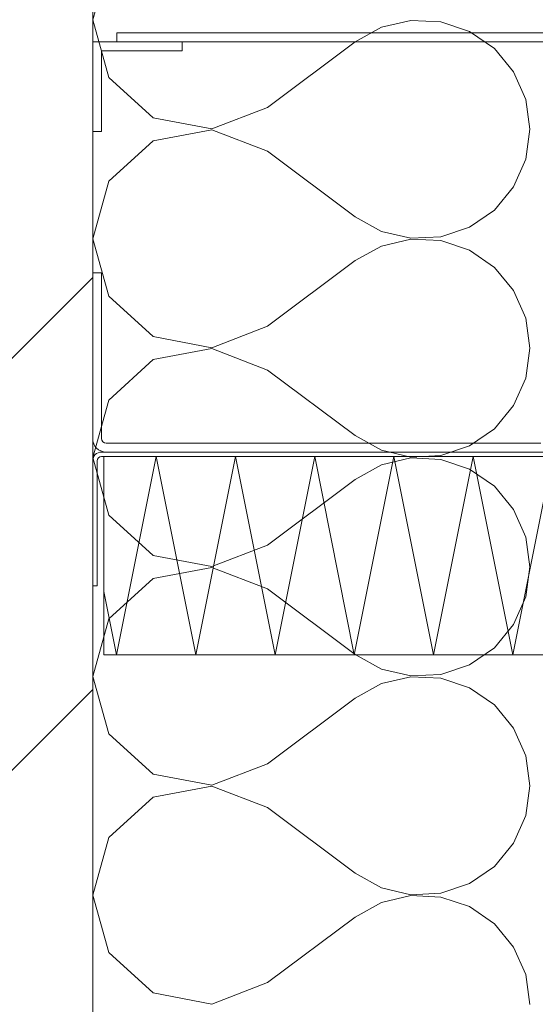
# Model space of a CAD drawing. Header units: metres. Extents: x -3.6 to 84.5, y -11 to 16.8.
# Tile 216 of 256: x 55.094 to 55.209, y -2.964 to -2.745. Entities that reach past the tile are written whole.
import ezdxf

# ---------------------------------------------------------------- set-up
doc = ezdxf.new("R2010")
doc.units = ezdxf.units.M
doc.header["$MEASUREMENT"] = 0
doc.linetypes.add('Wipeout_Contour', pattern=[1, 0, -1])
doc.layers.add('301 - Elemente.Linie', color=7, linetype='Continuous')
doc.layers.add('302 - Elemente.Schraffur', color=7, linetype='Continuous')

# ---------------------------------------------------------------- blocks, each defined once
blk = doc.blocks.new('*X2')
at = {"layer": '302 - Elemente.Schraffur', "color": 7, "linetype": 'Continuous', "lineweight": 5}
for p, q in [((55.11363, -2.7318), (55.10999, -2.74462)), ((55.10999, -2.74462), (55.11363, -2.75745)), ((55.181, -2.74472), (55.17444, -2.74625)), ((55.18772, -2.74505), (55.181, -2.74472)), ((55.17444, -2.74625), (55.16855, -2.7495)), ((55.1941, -2.7472), (55.18772, -2.74505)), ((55.19965, -2.75101), (55.1941, -2.7472)), ((55.14903, -2.76414), (55.16855, -2.7495)), ((55.20395, -2.7562), (55.19965, -2.75101)), ((55.11363, -2.75745), (55.12348, -2.76645)), ((55.20666, -2.76236), (55.20395, -2.7562)), ((55.20759, -2.76902), (55.20666, -2.76236)), ((55.13658, -2.76893), (55.14903, -2.76414)), ((55.12348, -2.76645), (55.13658, -2.76893)), ((55.13658, -2.76912), (55.12348, -2.7716)), ((55.14903, -2.7739), (55.13658, -2.76912)), ((55.20666, -2.77569), (55.20759, -2.76902)), ((55.12348, -2.7716), (55.11363, -2.7806)), ((55.14903, -2.7739), (55.16855, -2.78855)), ((55.20395, -2.78185), (55.20666, -2.77569)), ((55.11363, -2.7806), (55.10999, -2.79343)), ((55.19965, -2.78704), (55.20395, -2.78185)), ((55.16855, -2.78855), (55.17444, -2.7918)), ((55.1941, -2.79085), (55.19965, -2.78704)), ((55.18772, -2.793), (55.1941, -2.79085)), ((55.17444, -2.7918), (55.181, -2.79333)), ((55.181, -2.79333), (55.18772, -2.793)), ((55.10999, -2.79343), (55.11363, -2.80625)), ((55.17444, -2.79505), (55.16855, -2.79831)), ((55.181, -2.79352), (55.17444, -2.79505)), ((55.18772, -2.79385), (55.181, -2.79352)), ((55.1941, -2.796), (55.18772, -2.79385)), ((55.19965, -2.79981), (55.1941, -2.796)), ((55.14903, -2.81295), (55.16855, -2.79831)), ((55.20395, -2.805), (55.19965, -2.79981)), ((55.11363, -2.80625), (55.12348, -2.81525)), ((55.20666, -2.81116), (55.20395, -2.805)), ((55.13658, -2.81773), (55.14903, -2.81295)), ((55.20759, -2.81783), (55.20666, -2.81116)), ((55.12348, -2.81525), (55.13658, -2.81773)), ((55.13658, -2.81792), (55.12348, -2.8204)), ((55.14903, -2.82271), (55.13658, -2.81792)), ((55.20666, -2.82449), (55.20759, -2.81783)), ((55.12348, -2.8204), (55.11363, -2.8294)), ((55.14903, -2.82271), (55.16855, -2.83735)), ((55.20395, -2.83065), (55.20666, -2.82449)), ((55.11363, -2.8294), (55.10999, -2.84223)), ((55.19965, -2.83584), (55.20395, -2.83065)), ((55.1941, -2.83965), (55.19965, -2.83584)), ((55.16855, -2.83735), (55.17444, -2.8406)), ((55.17444, -2.8406), (55.181, -2.84213)), ((55.18772, -2.8418), (55.1941, -2.83965)), ((55.10999, -2.84223), (55.11363, -2.85505)), ((55.17444, -2.84385), (55.16855, -2.84711)), ((55.181, -2.84232), (55.17444, -2.84385)), ((55.181, -2.84213), (55.18772, -2.8418)), ((55.18772, -2.84265), (55.181, -2.84232)), ((55.1941, -2.8448), (55.18772, -2.84265)), ((55.19965, -2.84861), (55.1941, -2.8448)), ((55.14903, -2.86175), (55.16855, -2.84711)), ((55.20395, -2.8538), (55.19965, -2.84861)), ((55.20666, -2.85996), (55.20395, -2.8538)), ((55.11363, -2.85505), (55.12348, -2.86405)), ((55.20759, -2.86663), (55.20666, -2.85996)), ((55.13658, -2.86653), (55.14903, -2.86175)), ((55.12348, -2.86405), (55.13658, -2.86653)), ((55.13658, -2.86672), (55.12348, -2.8692)), ((55.14903, -2.87151), (55.13658, -2.86672)), ((55.20666, -2.87329), (55.20759, -2.86663)), ((55.12348, -2.8692), (55.11363, -2.8782)), ((55.14903, -2.87151), (55.16855, -2.88615)), ((55.20395, -2.87945), (55.20666, -2.87329)), ((55.11363, -2.8782), (55.10999, -2.89103)), ((55.19965, -2.88464), (55.20395, -2.87945)), ((55.1941, -2.88845), (55.19965, -2.88464)), ((55.16855, -2.88615), (55.17444, -2.8894)), ((55.17444, -2.8894), (55.181, -2.89093)), ((55.18772, -2.8906), (55.1941, -2.88845)), ((55.10999, -2.89103), (55.11363, -2.90385)), ((55.181, -2.89112), (55.17444, -2.89265)), ((55.181, -2.89093), (55.18772, -2.8906)), ((55.18772, -2.89145), (55.181, -2.89112)), ((55.1941, -2.8936), (55.18772, -2.89145)), ((55.17444, -2.89265), (55.16855, -2.89591)), ((55.19965, -2.89741), (55.1941, -2.8936)), ((55.14903, -2.91055), (55.16855, -2.89591)), ((55.20395, -2.9026), (55.19965, -2.89741)), ((55.20666, -2.90876), (55.20395, -2.9026)), ((55.11363, -2.90385), (55.12348, -2.91285)), ((55.20759, -2.91543), (55.20666, -2.90876)), ((55.13658, -2.91533), (55.14903, -2.91055)), ((55.12348, -2.91285), (55.13658, -2.91533)), ((55.13658, -2.91553), (55.12348, -2.918)), ((55.14903, -2.92031), (55.13658, -2.91553)), ((55.20666, -2.92209), (55.20759, -2.91543)), ((55.12348, -2.918), (55.11363, -2.927)), ((55.14903, -2.92031), (55.16855, -2.93495)), ((55.20395, -2.92825), (55.20666, -2.92209)), ((55.11363, -2.927), (55.10999, -2.93983)), ((55.19965, -2.93344), (55.20395, -2.92825)), ((55.1941, -2.93725), (55.19965, -2.93344)), ((55.16855, -2.93495), (55.17444, -2.9382)), ((55.17444, -2.9382), (55.181, -2.93973)), ((55.18772, -2.9394), (55.1941, -2.93725)), ((55.10999, -2.93983), (55.11363, -2.95265)), ((55.181, -2.93993), (55.17444, -2.94145)), ((55.181, -2.93973), (55.18772, -2.9394)), ((55.18772, -2.94025), (55.181, -2.93993)), ((55.1941, -2.9424), (55.18772, -2.94025)), ((55.17444, -2.94145), (55.16855, -2.94471)), ((55.19965, -2.94622), (55.1941, -2.9424)), ((55.14903, -2.95935), (55.16855, -2.94471)), ((55.20395, -2.9514), (55.19965, -2.94622)), ((55.20666, -2.95756), (55.20395, -2.9514)), ((55.11363, -2.95265), (55.12348, -2.96165)), ((55.20759, -2.96423), (55.20666, -2.95756)), ((55.13658, -2.96413), (55.14903, -2.95935)), ((55.12348, -2.96165), (55.13658, -2.96413))]:
    blk.add_line(p, q, dxfattribs=at)

msp = doc.modelspace()

# ---------------------------------------------------------------- linework, layer by layer
at = {"layer": '301 - Elemente.Linie', "color": 7, "linetype": 'Continuous', "lineweight": 5}
for p, q in [((55.25699, -2.7475), (55.11536, -2.7475)), ((55.11536, -2.7475), (55.11536, -2.7495)), ((55.11199, -2.7695), (55.11199, -2.7515)), ((55.11199, -2.7515), (55.12999, -2.7515)), ((55.11536, -2.7495), (55.25699, -2.7495)), ((55.12999, -2.7515), (55.12999, -2.7495)), ((55.11199, -2.838), (55.11199, -2.801)), ((55.20999, -2.839), (55.11299, -2.839)), ((55.24749, -2.841), (55.11199, -2.841)), ((55.11299, -2.841), (55.20999, -2.841)), ((55.11199, -2.842), (55.24749, -2.842)), ((55.24799, -2.842), (55.11249, -2.842)), ((55.11249, -2.842), (55.11249, -2.88622)), ((55.12416, -2.842), (55.11531, -2.88622)), ((55.133, -2.88622), (55.12416, -2.842)), ((55.14185, -2.842), (55.133, -2.88622)), ((55.15069, -2.88622), (55.14185, -2.842)), ((55.15954, -2.842), (55.15069, -2.88622)), ((55.16838, -2.88622), (55.15954, -2.842)), ((55.17723, -2.842), (55.16838, -2.88622)), ((55.18607, -2.88622), (55.17723, -2.842)), ((55.19492, -2.842), (55.18607, -2.88622)), ((55.20376, -2.88622), (55.19492, -2.842)), ((55.21261, -2.842), (55.20376, -2.88622)), ((55.11531, -2.88622), (55.11249, -2.8721)), ((55.11249, -2.88622), (55.24799, -2.88622))]:
    msp.add_line(p, q, dxfattribs=at)
msp.add_arc((55.11299, -2.838), 0.001, 180, 270, dxfattribs=at)

# ---------------------------------------------------------------- block references
at = {"layer": '302 - Elemente.Schraffur', "color": 7, "linetype": 'Continuous', "lineweight": 5}
msp.add_blockref('*X2', (0, 0), dxfattribs=at)

# ---------------------------------------------------------------- next in the draw order: wipeouts: each hides what was drawn before it
at = {"color": 254, "linetype": 'Wipeout_Contour', "lineweight": 0, "ltscale": 220.200736}
msp.add_wipeout([(54.86999, -3.15), (55.10999, -3.15), (55.10999, -1.65887), (54.86999, -1.65887)], dxfattribs=at).dxf.layer = '302 - Elemente.Schraffur'

# ---------------------------------------------------------------- next in the draw order: hatches: boundary and pattern name
at = {"layer": '302 - Elemente.Schraffur', "linetype": 'Continuous', "lineweight": 5}
h = msp.add_hatch(dxfattribs=at)
h.set_pattern_fill('MW_Kalksandstein_0001', style=0, pattern_type=2)
h.set_pattern_definition([(45, (0, 0), (-0.04596194, 0.04596194), [])])
h.paths.add_polyline_path([(54.86999, -3.15), (55.10999, -3.15), (55.10999, -1.65887), (54.86999, -1.65887)])

# ---------------------------------------------------------------- next in the draw order: linework, layer by layer
at = {"layer": '301 - Elemente.Linie', "color": 7, "linetype": 'Continuous', "lineweight": 5}
for p, q in [((55.12999, -2.7495), (55.10999, -2.7495)), ((55.10999, -2.7495), (55.10999, -2.7695)), ((55.10999, -2.7695), (55.11199, -2.7695)), ((55.11199, -2.801), (55.10999, -2.801)), ((55.10999, -2.801), (55.10999, -2.838)), ((55.10999, -2.843), (55.10999, -2.87088)), ((55.11099, -2.87088), (55.11099, -2.843)), ((55.10999, -2.87088), (55.11099, -2.87088)), ((55.10999, -2.874), (55.11004, -2.874)), ((55.10999, -2.874), (55.11004, -2.874))]:
    msp.add_line(p, q, dxfattribs=at)
at = {"layer": '301 - Elemente.Linie', "color": 7, "linetype": 'Continuous', "lineweight": 18}
for points in [[(55.10999, -3.15), (55.10999, 0.005)], [(55.10999, -3.15), (55.10999, -1.65887)], [(55.10999, -3.15), (55.10999, -1.65887)], [(55.10999, -3.15), (55.10999, -1.65887)], [(55.10999, -3.15), (55.10999, -1.65887)], [(55.10999, -3.15), (55.10999, -1.65887)], [(55.10999, -3.15), (55.10999, -1.65887)], [(55.10999, -3.15), (55.10999, -1.65887)], [(55.10999, -3.15), (55.10999, -1.65887)]]:
    msp.add_lwpolyline(points, dxfattribs=at)
at = {"layer": '301 - Elemente.Linie', "color": 7, "linetype": 'Continuous', "lineweight": 5}
for centre, radius, start, end in [((55.11299, -2.838), 0.003, 180, 270), ((55.11199, -2.843), 0.002, 90, 180), ((55.11199, -2.843), 0.001, 90, 180)]:
    msp.add_arc(centre, radius, start, end, dxfattribs=at)

doc.saveas('drawing.dxf')
